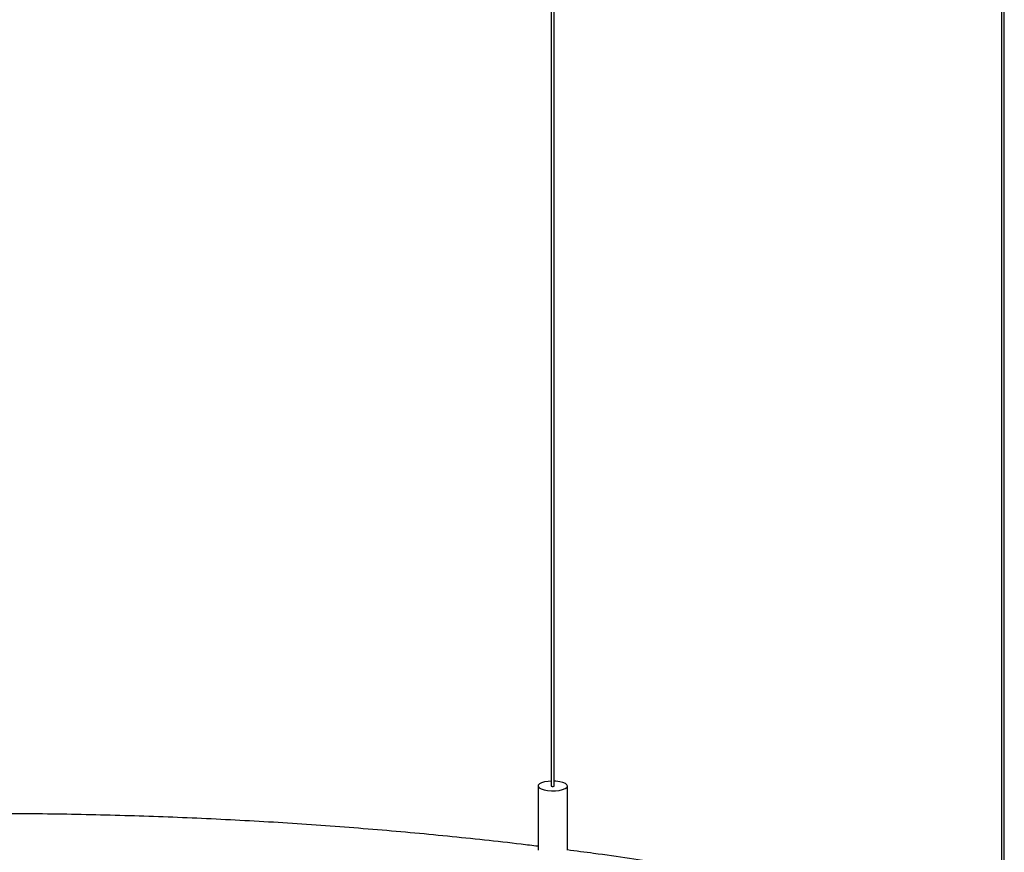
# Paper-space layout '_Dimétrica' of a CAD drawing. Header units: millimetres. Extents: x -1093 to 93, y -461 to 985.
# Tile 9 of 10: x -488 to -151, y -22 to 262. Entities that reach past the tile are written whole.
import ezdxf

# ---------------------------------------------------------------- set-up
doc = ezdxf.new("R2010")
doc.units = ezdxf.units.MM

psp = doc.layouts.new('_Dimétrica')

# ---------------------------------------------------------------- linework, layer by layer
at = {"color": 7, "linetype": 'Continuous', "lineweight": 25}
for p, q in [((-306.01, 948.25), (-306.01, 0.18)), ((-305.01, 0.18), (-305.01, 948.25)), ((-152.14, 634.88), (-152.14, -313.2)), ((-151.14, -313.2), (-151.14, 634.88)), ((-310.51, 0.18), (-310.51, -21.72)), ((-300.51, -21.73), (-300.51, 0.18))]:
    psp.add_line(p, q, dxfattribs=at)
at = {"color": 7, "linetype": 'Continuous', "lineweight": 25, "flags": 128}
for points in [[(-306.01, 1.84), (-307.09, 1.76), (-308.31, 1.56), (-309.33, 1.25), (-310.06, 0.87), (-310.45, 0.44), (-310.48, -0.02), (-310.14, -0.46), (-309.45, -0.85), (-308.48, -1.17), (-307.28, -1.38)], [(-307.28, -1.38), (-305.95, -1.48), (-304.59, -1.46), (-303.3, -1.32), (-302.17, -1.06), (-301.29, -0.72), (-300.72, -0.3), (-300.51, 0.14), (-300.67, 0.59), (-301.19, 1.01), (-302.03, 1.37), (-303.12, 1.64), (-304.4, 1.8), (-305.01, 1.84)], [(-306.01, 0.18), (-306.01, 0.17), (-305.97, 0.11), (-305.85, 0.06), (-305.69, 0.02)], [(-305.69, 0.02), (-305.5, 0.01), (-305.31, 0.02), (-305.15, 0.06), (-305.04, 0.12), (-305.01, 0.18)]]:
    psp.add_lwpolyline(points, dxfattribs=at)
at = {"color": 7, "linetype": 'Continuous', "lineweight": 25}
for points, knots in [([(-310.51, -20.45), (-312.44, -20.21), (-318.51, -19.46), (-328.83, -18.31), (-341.47, -16.99), (-354.2, -15.77), (-367.02, -14.66), (-379.91, -13.65), (-392.87, -12.74), (-405.88, -11.94), (-418.95, -11.24), (-432.07, -10.65), (-445.22, -10.16), (-458.41, -9.77), (-471.62, -9.49), (-484.84, -9.32), (-498.08, -9.25), (-511.31, -9.29), (-524.54, -9.43), (-537.75, -9.68), (-550.95, -10.03), (-564.11, -10.5), (-576.9, -11.04), (-585.28, -11.48), (-589.3, -11.69)], [0, 0, 0, 0, 0.021765, 0.068541, 0.115312, 0.16208, 0.208845, 0.255607, 0.302366, 0.349123, 0.395878, 0.442632, 0.489383, 0.536134, 0.582884, 0.629633, 0.676382, 0.72313, 0.769879, 0.816628, 0.863377, 0.910127, 0.956879, 1, 1, 1, 1]), ([(-152.14, -50.34), (-152.96, -50.12), (-157.2, -48.95), (-165.07, -46.93), (-175.73, -44.28), (-186.6, -41.73), (-197.63, -39.26), (-208.84, -36.89), (-220.21, -34.6), (-231.74, -32.41), (-243.42, -30.31), (-255.24, -28.3), (-267.2, -26.39), (-279.29, -24.58), (-290.39, -23.01), (-297.51, -22.09), (-300.51, -21.7)], [0, 0, 0, 0, 0.018448, 0.095652, 0.172837, 0.250004, 0.327153, 0.404287, 0.481406, 0.558511, 0.635604, 0.712685, 0.789756, 0.866816, 0.943867, 1, 1, 1, 1])]:
    psp.add_open_spline(points, degree=3, knots=knots, dxfattribs=at)

doc.saveas('drawing.dxf')
